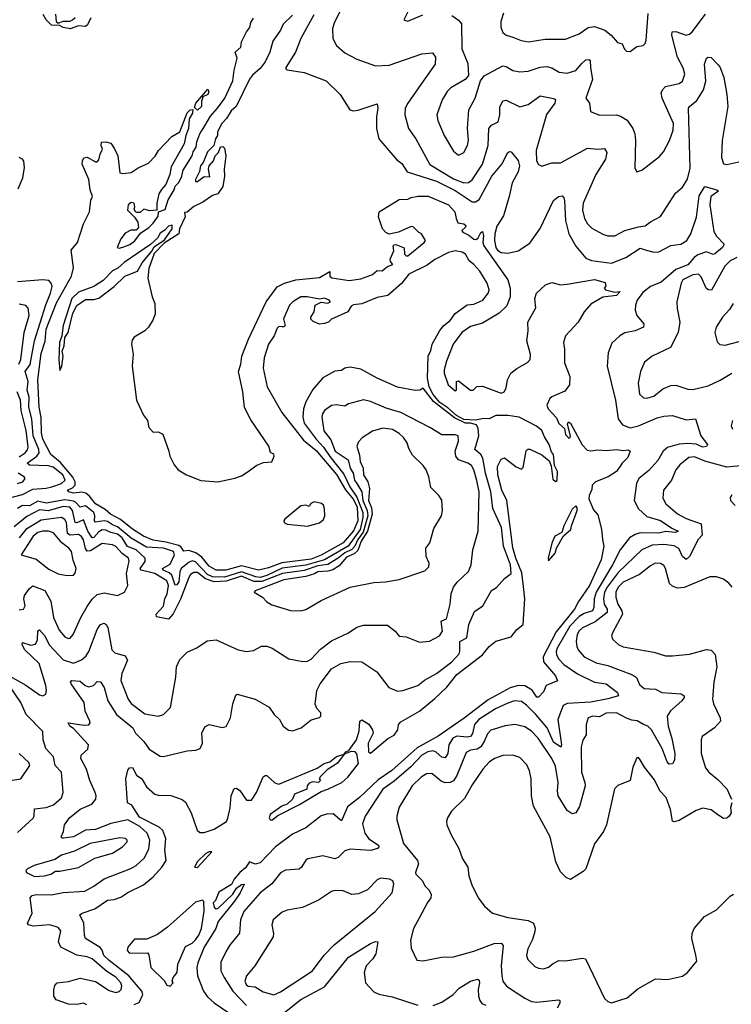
# Model space of a CAD drawing. Extents: x 1493970 to 1595317, y 729910 to 844791.
# Tile 16 of 256: x 1517498 to 1521692, y 767888 to 773686. Entities that reach past the tile are written whole.
import ezdxf

# ---------------------------------------------------------------- set-up
doc = ezdxf.new("R2010")
doc.units = 0

msp = doc.modelspace()

# ---------------------------------------------------------------- linework, layer by layer
at = {"layer": '0CON10XD'}
for points in [[(1518217.1, 769215), (1518245, 769168.8), (1518295, 769126), (1518315, 769118.8), (1518388.3, 769118.3), (1518455, 769094), (1518475, 769078), (1518508.9, 769015), (1518543, 768913), (1518559.5, 768899.5), (1518585, 768899.2), (1518645, 768920), (1518716, 768965), (1518725.6, 768984.4), (1518738.1, 769045), (1518744.3, 769115), (1518761.7, 769158.3), (1518775, 769160), (1518795, 769146.2), (1518835, 769090), (1518865, 769090), (1518894.3, 769135), (1518932.9, 769227.1), (1518943.9, 769236.1), (1518955, 769236.2), (1519002.1, 769192.1), (1519025, 769184), (1519251.7, 769278.3), (1519292.5, 769305), (1519325, 769316.2), (1519365, 769346.2), (1519410, 769360), (1519420, 769375), (1519438.3, 769381.7), (1519482.5, 769445), (1519498.9, 769498.9), (1519502.9, 769555), (1519515, 769563.8), (1519555, 769536.7), (1519578, 769505), (1519581.2, 769485), (1519552.2, 769425), (1519554.4, 769375), (1519565, 769366.7), (1519667, 769453), (1519705, 769472.5), (1519726.2, 769505), (1519731.2, 769535), (1519745, 769551.2), (1519855, 769614.5), (1519945, 769688.9), (1520015, 769755.3), (1520075, 769830), (1520225, 769946.5), (1520264.8, 769995.2), (1520305, 770025.6), (1520395, 770052), (1520427.5, 770095), (1520465.7, 770125), (1520474.3, 770275.7), (1520468.1, 770348.1), (1520457.9, 770427.9), (1520421.8, 770515), (1520405, 770576), (1520369.4, 770855), (1520339.1, 770915), (1520315.6, 771005), (1520314.3, 771055.7), (1520335, 771097.5), (1520355, 771106.7), (1520425, 771052.5), (1520455, 771040), (1520465, 771050), (1520483, 771147), (1520493, 771157), (1520505, 771156.7), (1520575, 771124.3), (1520617.8, 771087.8), (1520629.7, 771059.7), (1520639.7, 770979.7), (1520655, 770965.8), (1520665, 770972.5), (1520667.8, 771025), (1520650.5, 771060.5), (1520644.5, 771125), (1520631.7, 771141.7), (1520619.1, 771185), (1520590.1, 771230.1), (1520575, 771266.7), (1520543.2, 771293.2), (1520441.9, 771345), (1520375, 771354.8), (1520305, 771354.5), (1520265, 771336.5), (1520232.5, 771337.5), (1520185, 771327.7), (1520115, 771332.1), (1520071.8, 771355), (1520021, 771401), (1519975, 771432.2), (1519935, 771479.3), (1519910.6, 771525), (1519900.5, 771575), (1519906, 771705), (1519921.8, 771738.2), (1519929.8, 771775), (1519974.9, 771855.1), (1519998.5, 771885), (1520035.2, 771914.8), (1520064.2, 771955.8), (1520135, 772006.3), (1520175, 772011.6), (1520227.8, 772035), (1520261.7, 772078.3), (1520264.8, 772095), (1520253.7, 772135), (1520209.2, 772205), (1520173.6, 772243.6), (1520146.9, 772266.9), (1520125, 772304.7), (1520105, 772317.5), (1520065, 772325.2), (1520024.6, 772315), (1519945, 772273.7), (1519900.3, 772239.7), (1519792, 772188), (1519748.1, 772131.9), (1519667.5, 772062.5), (1519605, 772050), (1519513.6, 772013.6), (1519465, 772007.5), (1519451.7, 771998.3), (1519432.5, 771965), (1519336.4, 771923.6), (1519317.5, 771905), (1519295, 771896.7), (1519265, 771892.5), (1519228.3, 771908.3), (1519213, 771923), (1519213.3, 771935), (1519233.3, 771965), (1519240, 772005), (1519275, 772022.5), (1519315, 772017.5), (1519330, 772025), (1519322.5, 772035), (1519295, 772046), (1519265, 772040), (1519192.5, 772055), (1519155, 772053.2), (1519107.8, 772025), (1519088.5, 772005), (1519053.3, 771925), (1519063.3, 771885), (1519055, 771876.7), (1519042.5, 771877.5), (1519025, 771878.8), (1519015, 771870), (1518998, 771825), (1518964.6, 771775), (1518937.9, 771695), (1518933.5, 771633.5), (1518957.5, 771525), (1519042.4, 771372.4), (1519170.5, 771210.5), (1519245, 771148.4), (1519365, 771008.1), (1519418.1, 770918.1), (1519465, 770861.3), (1519487.8, 770815), (1519489.9, 770735), (1519465, 770676.1), (1519404.2, 770605), (1519275, 770533.3), (1519215, 770509.4), (1519042.8, 770487.2), (1518965, 770458), (1518906.2, 770445), (1518805, 770470.8), (1518713.5, 770443.5), (1518655, 770444.3), (1518615, 770468.9), (1518571, 770521), (1518536.6, 770546.6), (1518495, 770559.8), (1518465.5, 770555.5), (1518449.9, 770579.9), (1518435, 770589.4), (1518360, 770610), (1518285, 770620.8), (1518226.7, 770645), (1518162.9, 770685), (1518092.3, 770742.3), (1518033.1, 770775), (1518002.6, 770802.6), (1517945, 770834.2), (1517909.8, 770879.8), (1517887.3, 770897.3), (1517865, 770903.2), (1517815, 770898.5), (1517787.5, 770905), (1517778.8, 770915), (1517810.2, 770929.8), (1517824.2, 770945), (1517824, 770965), (1517811.8, 770991.8), (1517738.4, 771078.4), (1517682.5, 771125), (1517634.3, 771215), (1517627.1, 771252.9), (1517624, 771344), (1517612.7, 771405), (1517604.3, 771565), (1517625, 771720), (1517647.6, 771792.4), (1517653.4, 771863.4), (1517715, 772018.7), (1517803.6, 772175), (1517815.7, 772225), (1517802, 772328), (1517839.2, 772375), (1517874.2, 772485), (1517908.8, 772555), (1517917, 772623), (1517926.7, 772645), (1517914.1, 772684.1), (1517905.7, 772745.7), (1517866.7, 772835), (1517868.8, 772855), (1517877, 772873), (1517895, 772876.7), (1517945, 772850), (1517955, 772850), (1517965, 772860), (1517972.5, 772895), (1517986.4, 772923.6), (1517977.5, 772945), (1517980, 772965), (1518005, 772967.5), (1518035, 772960), (1518056.1, 772926.1), (1518076.7, 772885), (1518087.5, 772785), (1518105, 772780), (1518155, 772786), (1518196.6, 772813.4), (1518257.9, 772842.1), (1518296.8, 772883.2), (1518316, 772915), (1518395, 772998.8), (1518442.5, 773025), (1518485, 773137.5), (1518502.5, 773155), (1518517.5, 773157.5), (1518516.7, 773135), (1518497, 773103), (1518493.3, 773045), (1518476.7, 773005), (1518468, 772955), (1518390.6, 772819.4), (1518383.8, 772775), (1518360, 772715), (1518333.1, 772686.9), (1518318.7, 772661.3), (1518306.1, 772606.1), (1518306.4, 772563.6), (1518265, 772560), (1518229.3, 772570.7), (1518208.3, 772551.7), (1518190.7, 772550.7), (1518180, 772555), (1518173, 772573), (1518177.5, 772585), (1518172.5, 772605), (1518155, 772610), (1518137.5, 772595), (1518132.5, 772565), (1518173.9, 772523.9), (1518195, 772493.3), (1518198.3, 772461.7), (1518185, 772447.5), (1518153.2, 772446.8), (1518120.3, 772429.7), (1518093.8, 772395), (1518072.5, 772345), (1518085, 772340), (1518105, 772345.7), (1518147.1, 772362.9), (1518176.4, 772383.6), (1518210.8, 772429.2), (1518258.3, 772461.7), (1518285, 772488.6), (1518315, 772530), (1518316.7, 772555), (1518355, 772569.4), (1518373.8, 772625), (1518408.2, 772685), (1518413.8, 772706.2), (1518435, 772728.1), (1518453.2, 772765), (1518460.8, 772799.2), (1518515, 772884), (1518521.2, 772908.8), (1518538.2, 772935), (1518542.3, 772967.7), (1518560, 773015), (1518588.9, 773061.1), (1518621.6, 773118.4), (1518664.4, 773165), (1518706.7, 773225), (1518755, 773326), (1518761.7, 773388.3), (1518779.1, 773459.1), (1518767.5, 773495), (1518802, 773525), (1518805.8, 773555), (1518834.3, 773615), (1518855, 773641.2), (1518859.6, 773670.4), (1518875.4, 773695)], [(1517917, 773697), (1517897.1, 773655), (1517885, 773646), (1517845, 773649.2), (1517795, 773631.5), (1517755, 773640.5), (1517732.5, 773652.5), (1517685, 773653.1), (1517653.3, 773685), (1517636.7, 773716.7)], [(1517708.3, 773718.3), (1517713.8, 773675), (1517725, 773666.7), (1517755, 773677.5), (1517795, 773677.5), (1517810, 773685), (1517825, 773700)], [(1519105, 773713.1), (1519050.3, 773659.7), (1519035.6, 773625), (1518990.7, 773559.3), (1518972.2, 773495), (1518945, 773438.8), (1518915, 773399.4), (1518870.2, 773359.8), (1518853.3, 773336.7), (1518773.5, 773175), (1518745, 773149.4), (1518716.5, 773103.5), (1518690, 773075), (1518664.7, 773025.3), (1518664.4, 773005), (1518652.9, 772985), (1518642.9, 772945), (1518605, 772907.5), (1518579.4, 772845), (1518563.6, 772826.4), (1518558.3, 772791.7), (1518534.2, 772745), (1518535, 772732.5), (1518545, 772732.5), (1518585, 772762.5), (1518618.3, 772761.7), (1518611.2, 772805), (1518614.1, 772825.9), (1518640, 772855), (1518650, 772885), (1518670, 772905), (1518681.7, 772938.3), (1518695, 772940), (1518705, 772930), (1518713.8, 772885), (1518703.3, 772805), (1518705.7, 772764.3), (1518695, 772703.3), (1518665, 772660), (1518635, 772650), (1518578.3, 772611.7), (1518523.9, 772586.1), (1518485, 772552.5), (1518470, 772550), (1518472.5, 772525), (1518440, 772455), (1518436.2, 772425), (1518350, 772370), (1518290.5, 772309.5), (1518258.9, 772221.1), (1518253.3, 772165), (1518278, 772055), (1518293.8, 772015), (1518295.6, 771955), (1518285, 771920), (1518256.5, 771875), (1518235, 771854.4), (1518173.1, 771816.9), (1518160.4, 771799.6), (1518156.1, 771775), (1518166.8, 771716.8), (1518160.3, 771645), (1518185.6, 771445.6), (1518227.7, 771357.7), (1518251.4, 771325), (1518260, 771285), (1518285, 771256.2), (1518315, 771258.8), (1518341.2, 771245), (1518377.1, 771145), (1518382.2, 771115), (1518408.5, 771065), (1518432.9, 771035), (1518482, 771005), (1518565, 770973.3), (1518665, 770965.4), (1518765, 770985.5), (1518805, 771000.4), (1518837.8, 771022.2)], [(1519231.9, 773715), (1519154.7, 773575), (1519122.7, 773495), (1519066.2, 773405), (1519067.5, 773395), (1519075, 773391.2), (1519175, 773375.8), (1519305, 773325.7), (1519385.8, 773245), (1519443.3, 773155), (1519465, 773149.2), (1519492.7, 773152.7), (1519605, 773190), (1519609.5, 773165), (1519600.4, 773115), (1519600.8, 773045), (1519613.8, 772983.8), (1519721.5, 772861.5), (1519749.4, 772839.4), (1519781.1, 772791.1), (1519954.6, 772735), (1520065, 772680.4), (1520165, 772612.8), (1520185, 772612.9), (1520205, 772626.8), (1520280.6, 772765), (1520340, 772835), (1520375, 772903.3), (1520385, 772910), (1520395, 772907.5), (1520436.3, 772856.3), (1520443.8, 772825), (1520435, 772789.5), (1520400, 772725), (1520382.3, 772645), (1520348.9, 772531.1), (1520310.4, 772469.6), (1520298.8, 772425), (1520296.7, 772385), (1520304.2, 772345), (1520315, 772328.4), (1520335, 772315.8), (1520375, 772311.2), (1520435, 772324.5), (1520505, 772371.1), (1520565, 772455.6), (1520645, 772622), (1520673.3, 772645), (1520695, 772648.8), (1520705, 772637.5), (1520708.9, 772618.9), (1520714, 772504), (1520734.3, 772424.3), (1520775, 772353.1), (1520835, 772281.8), (1520867.3, 772267.3), (1520985, 772252.5), (1521070.6, 772285), (1521155, 772340.9), (1521185, 772331.5), (1521235, 772317.3), (1521265, 772318.7), (1521335, 772356.6), (1521395, 772363.9), (1521429.6, 772385), (1521453.6, 772425), (1521487.2, 772522.8), (1521502, 772648), (1521536.2, 772703.8), (1521606.7, 772685), (1521616.6, 772676.6), (1521572.2, 772645), (1521565.8, 772595), (1521589.4, 772439.4), (1521605, 772411.9), (1521650.8, 772365), (1521639.4, 772345), (1521595, 772306.5), (1521585, 772303.8), (1521545, 772318.9), (1521495, 772301.6), (1521473.9, 772286.1), (1521436.7, 772243.3), (1521365, 772214.6), (1521278.9, 772141.1), (1521215, 772115.6), (1521170.7, 772079.3), (1521137.9, 772035), (1521127.3, 772005), (1521125.4, 771975.4), (1521135, 771944.2), (1521175.5, 771895), (1521173.6, 771876.4), (1521125, 771853.8), (1521065, 771841.9), (1521035, 771824.4), (1520988.3, 771781.7), (1520965.6, 771725), (1520961.2, 771645), (1521008.9, 771445), (1521025.9, 771335.9), (1521050.1, 771300.1), (1521095, 771281.9), (1521144.8, 771295.2), (1521255, 771342.5), (1521295, 771351.9), (1521345, 771354.6), (1521425, 771330.4), (1521480, 771335), (1521511.8, 771235), (1521551.8, 771185), (1521546.7, 771173.3), (1521525, 771169.6), (1521485, 771186), (1521435, 771190.4), (1521384.2, 771185.8), (1521315, 771167.4), (1521291.2, 771145), (1521258.8, 771091.2), (1521205, 771031.2), (1521147.1, 770985), (1521133.8, 770955), (1521118.5, 770855), (1521145.3, 770805), (1521195, 770760), (1521275, 770736.9), (1521341.8, 770691.8), (1521379.4, 770675), (1521363.7, 770666.3), (1521305, 770672), (1521265, 770662.8), (1521155, 770663.4), (1521124.9, 770655.1), (1521092.7, 770635), (1521036.8, 770565), (1520991.2, 770475), (1520895.8, 770315), (1520882.8, 770275), (1520881.1, 770225), (1520873.1, 770205), (1520825, 770189.4), (1520795, 770171), (1520741.1, 770115), (1520665.9, 769985), (1520659.6, 769965), (1520661.6, 769945), (1520675, 769920.8), (1520705, 769889.1), (1520785, 769834.2), (1520885, 769784), (1520954, 769775), (1521021.2, 769725), (1521026.2, 769705), (1520964.1, 769685.9), (1520865, 769666.7), (1520725, 769658.8), (1520701.9, 769648.1), (1520669.3, 769565), (1520691.9, 769415), (1520687, 769403), (1520645, 769431.3), (1520607.7, 769515), (1520539.3, 769595), (1520485, 769650), (1520455, 769670.9), (1520415, 769674.2), (1520375, 769661.7), (1520301.9, 769628.1), (1520203.4, 769565), (1520178, 769535), (1520166.6, 769483.4), (1520155.2, 769464.8), (1520135, 769460.6), (1520075, 769466.2), (1520050, 769455), (1520026.8, 769415), (1520020.5, 769365), (1520005, 769338.5), (1519985, 769342.7), (1519953, 769373), (1519935, 769381), (1519902.7, 769375), (1519868.8, 769355), (1519802.8, 769287.2), (1519705, 769202.5), (1519638.8, 769155), (1519534.1, 768995), (1519519.1, 768950.9), (1519531.4, 768895), (1519555, 768863.1), (1519612.5, 768825), (1519614, 768815), (1519606.7, 768805), (1519566.6, 768793.4), (1519445, 768801.8), (1519415, 768791.8), (1519375, 768752.9), (1519355.5, 768744.5), (1519285, 768762.3), (1519196.1, 768743.9), (1519184, 768736), (1519159.5, 768695), (1519145.9, 768684.1), (1519065, 768678.7), (1519035, 768661.8), (1518983.5, 768596.5), (1518915, 768544.7), (1518818.9, 768435), (1518799.7, 768385), (1518793.8, 768306.2), (1518734.4, 768235), (1518712.6, 768197.4), (1518683.8, 768135), (1518683.9, 768085), (1518702.2, 768045), (1518754.8, 767965), (1518835, 767881.2)], [(1519385.3, 773734.7), (1519350.5, 773665), (1519342.1, 773635), (1519343.6, 773575), (1519365.6, 773535), (1519415, 773491.5), (1519485, 773452.9), (1519595, 773415.4), (1519675, 773419.2), (1519867.5, 773485), (1519931.2, 773491.2), (1519948.6, 773465), (1519947.5, 773425), (1519862.5, 773305), (1519784.6, 773195), (1519770, 773165), (1519768.2, 773125), (1519789.5, 773045), (1519831.8, 772985), (1519915, 772833.8), (1520055, 772748.3), (1520115, 772725.8), (1520143.3, 772726.7), (1520165, 772742.2), (1520225.9, 772835), (1520259.1, 772945), (1520262.9, 773045), (1520277.8, 773065), (1520318.9, 773085), (1520328.6, 773125), (1520328.2, 773171.8), (1520345, 773208.6), (1520365, 773213.3), (1520445, 773172.1), (1520495, 773187.3), (1520565, 773237.3), (1520645, 773223.1), (1520656.3, 773216.3), (1520651.5, 773195), (1520602.4, 773127.6), (1520541.1, 772915), (1520544.4, 772854.4), (1520555, 772832.5), (1520575, 772824), (1520635, 772843.1), (1520685, 772843.6), (1520845, 772930), (1520905, 772923.6), (1520945, 772926.9), (1520958.5, 772905), (1520950, 772865), (1520892.9, 772775), (1520818.1, 772605), (1520815.9, 772565), (1520827.3, 772515), (1520845, 772484.5), (1520869.4, 772459.4), (1520935, 772422.7), (1520965, 772413.5), (1521005, 772413.5), (1521065.3, 772444.7), (1521145, 772466.2), (1521185, 772471.9), (1521215, 772496.7), (1521275, 772527.5), (1521362.5, 772665), (1521405, 772699.2), (1521433.8, 772746.2), (1521448.9, 772811.1), (1521440.4, 773165), (1521445, 773175.6), (1521488.8, 773211.2), (1521527.3, 773272.7), (1521542.3, 773325), (1521534.7, 773425), (1521545, 773460), (1521555, 773466), (1521572.7, 773462.7), (1521615, 773420.6), (1521626.8, 773405), (1521648.2, 773345), (1521666.1, 773246.1), (1521671.2, 773175), (1521638.5, 772975), (1521634.6, 772875), (1521645, 772838), (1521665, 772832.9), (1521755, 772853.6)], [(1519788.7, 773741.3), (1519762.5, 773685), (1519785, 773676.7), (1519874.3, 773715.7)], [(1520045, 773710), (1520085, 773684.4), (1520102.1, 773662.1), (1520103.8, 773515), (1520139.1, 773429.1), (1520142.9, 773357.1), (1520123.8, 773335), (1520039.2, 773285), (1520017.4, 773262.6), (1519988.5, 773215), (1519955.6, 773125), (1519962.6, 773092.6), (1520000.5, 773005), (1520055, 772912.5), (1520085, 772888.1), (1520115, 772904.4), (1520136.9, 772945), (1520143.1, 772976.9), (1520137.5, 773045), (1520144.7, 773155.3), (1520183.3, 773225), (1520213.4, 773326.6), (1520234.5, 773355.5), (1520345, 773413.8), (1520365, 773410), (1520405, 773387.3), (1520445, 773378.5), (1520495, 773382.7), (1520565, 773407.6), (1520605, 773410.3), (1520633.6, 773403.6), (1520676.6, 773376.6), (1520725, 773372.1), (1520775, 773386.2), (1520811.5, 773428.5), (1520835, 773450.4), (1520852.6, 773452.6), (1520861.1, 773445), (1520861.9, 773401.9), (1520873.3, 773335), (1520834.5, 773225), (1520855.8, 773195), (1520862, 773145), (1520915, 773124.4), (1521015, 773125.5), (1521038.9, 773118.9), (1521078.6, 773095), (1521111.9, 773045), (1521123.3, 773015), (1521127.9, 772975), (1521122.7, 772812.7), (1521135, 772791.2), (1521165, 772800), (1521268.5, 772881.5), (1521291.7, 772908.3), (1521327.1, 772975), (1521350, 773035), (1521351.6, 773075), (1521284, 773225), (1521278.9, 773255), (1521285.9, 773274.1), (1521305, 773293.5), (1521385, 773311.1), (1521404.2, 773325), (1521417.8, 773365), (1521407.7, 773402.3), (1521374, 773465), (1521340.8, 773595), (1521343.1, 773615), (1521365, 773615.8), (1521425, 773595.4), (1521445, 773600.5), (1521461.9, 773615), (1521540.5, 773719.5)], [(1520349.2, 773725), (1520334.3, 773675), (1520332.7, 773642.7), (1520345, 773610), (1520365, 773596), (1520405, 773584.2), (1520453.7, 773563.7), (1520496.6, 773556.6), (1520595, 773570.9), (1520715, 773572.5), (1520796.3, 773603.7), (1520849.1, 773640.9), (1520885, 773646.9), (1520946.2, 773625), (1520984.5, 773594.5), (1521022.1, 773552.1), (1521048.8, 773545), (1521061.7, 773511.7), (1521075, 773500), (1521095, 773498.8), (1521135, 773528.8), (1521172.5, 773535), (1521184.2, 773545.8), (1521190.8, 773565), (1521202, 773722)], [(1518545, 773152.5), (1518528.3, 773168.3), (1518536.7, 773195), (1518607, 773277), (1518612.5, 773265), (1518607.5, 773245), (1518578.3, 773231.7), (1518570, 773205), (1518570, 773175), (1518545, 773152.5)], [(1517489.4, 772690.6), (1517517.1, 772755), (1517527.1, 772815), (1517522.3, 772852.3), (1517514.1, 772864.1), (1517495, 772873.8)], [(1518837.8, 771022.2), (1518895, 771063.3), (1518935, 771078), (1518985, 771083.3), (1518997.5, 771115), (1518995, 771127.5), (1518976.7, 771136.7), (1518966, 771175), (1518860.6, 771330.6), (1518823.3, 771403.3), (1518812.3, 771495), (1518788, 771615), (1518801.8, 771658.2), (1518807.6, 771705), (1518847.3, 771805), (1518950.2, 772025), (1519015, 772112.4), (1519058.4, 772135), (1519125, 772155.1), (1519265, 772168.8), (1519325, 772202.5), (1519325.7, 772175), (1519336.8, 772166.8), (1519438.9, 772151.1), (1519509.1, 772160.9), (1519576.7, 772185), (1519605, 772208.8), (1519635, 772208), (1519665, 772232), (1519697.5, 772245), (1519683, 772263), (1519681.2, 772275), (1519703.3, 772325), (1519700, 772355), (1519705, 772360), (1519715, 772362.5), (1519763, 772343), (1519766, 772305), (1519775, 772296), (1519785, 772295.8), (1519882.5, 772375), (1519890, 772385), (1519866.7, 772425), (1519847.5, 772435), (1519817, 772467), (1519805, 772467.5), (1519730, 772435), (1519675, 772423.3), (1519655, 772432.5), (1519636.7, 772455), (1519613.3, 772525), (1519617.5, 772555), (1519735, 772627.5), (1519785, 772630), (1519805, 772640), (1519846.4, 772646.4), (1519905, 772646), (1520025, 772596), (1520063.3, 772555), (1520070, 772515), (1520080.7, 772490.7), (1520115, 772483.5), (1520127.8, 772475), (1520126.4, 772463.6), (1520104.6, 772445.4), (1520110.6, 772435), (1520145, 772417.5), (1520175, 772394.7), (1520188.2, 772391.8), (1520199.3, 772400.7), (1520215, 772433.8), (1520225, 772438.8), (1520232.3, 772415), (1520226.8, 772375), (1520232.5, 772355), (1520374.1, 772155), (1520388.2, 772105), (1520387.7, 772055), (1520368.3, 772001.7), (1520322.9, 771957.1), (1520225, 771899), (1520155, 771878.6), (1520103.2, 771845), (1520053.2, 771775), (1520013.3, 771675), (1519998.8, 771625), (1519998.8, 771605), (1520022.6, 771535), (1520065, 771501.4), (1520073.3, 771505), (1520072.5, 771555), (1520085, 771560), (1520155, 771503.8), (1520170, 771505), (1520193, 771527), (1520225, 771527.5), (1520335, 771486.7), (1520353.3, 771495), (1520365.9, 771515.9), (1520372.9, 771565), (1520393.1, 771605), (1520427.3, 771632.7), (1520491.7, 771668.3), (1520506.2, 771685), (1520508.8, 771715), (1520486.5, 771795), (1520494.5, 771854.5), (1520493.1, 771905), (1520540.5, 771989.5), (1520534.4, 772045), (1520544.3, 772075), (1520596.7, 772125), (1520635, 772138.8), (1520685.6, 772125.6), (1520725, 772128), (1520885, 772156.7), (1520949.5, 772139.5), (1520953, 772117), (1520942.5, 772105), (1520950, 772095), (1521005, 772081.9), (1521036.2, 772085), (1521015, 772061.5), (1520935, 772052.5), (1520865, 772010.8), (1520824.4, 771965), (1520789.2, 771905), (1520715.6, 771824.4), (1520703, 771785), (1520708.7, 771745), (1520708.3, 771665), (1520740, 771585), (1520737.8, 771535), (1520710.7, 771499.3), (1520635, 771466.2), (1520623.1, 771455), (1520604.2, 771415.8), (1520613.3, 771395), (1520660.8, 771340.8), (1520675, 771309.1), (1520709.6, 771279.6), (1520715, 771242.5), (1520735, 771221.2), (1520742.5, 771225), (1520743.3, 771235), (1520727.5, 771305), (1520732.5, 771317.5), (1520745, 771310), (1520813, 771183), (1520841.5, 771151.5), (1520865, 771147.5), (1520905, 771154), (1520955, 771150), (1521015, 771155.7), (1521055, 771148.9), (1521085, 771153.1), (1521095.4, 771145.4), (1521081.5, 771108.5), (1521048, 771075), (1521015, 771026), (1520966.4, 770993.6), (1520892, 770965), (1520871.4, 770945), (1520870, 770920), (1520853.8, 770885), (1520852.5, 770865), (1520879.3, 770799.3), (1520905, 770770), (1520926.7, 770685), (1520933.8, 770625), (1520941.5, 770585), (1520925.3, 770505), (1520855.3, 770355), (1520790.8, 770259.2), (1520768.1, 770215), (1520659.1, 770080.9), (1520583.4, 769935), (1520584.5, 769905), (1520655, 769822.5), (1520667, 769793), (1520601.8, 769765), (1520585, 769727.1), (1520555, 769695.8), (1520545, 769697.1), (1520518.4, 769738.4), (1520475, 769763.3), (1520435.3, 769764.7), (1520388.4, 769751.6), (1520258.9, 769681.1), (1520117.4, 769572.6), (1519965, 769466), (1519840.9, 769399.1), (1519691, 769265), (1519611.1, 769208.9), (1519501.2, 769105), (1519429.4, 769050.6), (1519395, 768968), (1519345, 769008.8), (1519307.7, 769007.7), (1519275, 768997.1), (1519185, 768927.5), (1519105, 768888.8), (1519005.7, 768814.3), (1518915, 768720), (1518885, 768713.3), (1518852.5, 768727.5), (1518828, 768692), (1518796.2, 768665), (1518761.2, 768625), (1518746, 768594), (1518672.3, 768547.7), (1518651.1, 768498.9), (1518639.2, 768485), (1518645, 768460), (1518655, 768450), (1518665, 768451.2), (1518753.9, 768536.1), (1518775, 768572.5), (1518805, 768592.5), (1518820, 768595), (1518797.1, 768545), (1518764.2, 768495), (1518668, 768375), (1518654.4, 768335), (1518586, 768224), (1518547, 768133), (1518542.1, 768105), (1518546.2, 768056.2), (1518580.8, 767965), (1518605, 767932), (1518645, 767895.8), (1518818, 767778)], [(1517735, 771620), (1517745.8, 771645), (1517754, 771705), (1517748.8, 771735), (1517760, 771765), (1517763.3, 771815), (1517784, 771845), (1517811.2, 771958.8), (1517835, 772002.5), (1517885, 772038), (1517935, 772038), (1517965, 772045.8), (1518055.6, 772114.4), (1518116.7, 772175), (1518193.3, 772205), (1518220, 772255), (1518277.1, 772322.9), (1518290.6, 772349.4), (1518350.7, 772389.3), (1518397.5, 772455), (1518396.7, 772476.7), (1518375, 772470), (1518353.8, 772446.2), (1518325, 772428.9), (1518310.9, 772399.1), (1518268, 772362), (1518113, 772257), (1518076.1, 772223.9), (1518045, 772207.3), (1517989.1, 772150.9), (1517934.6, 772115.4), (1517845, 772081.8), (1517804.8, 772045.2), (1517753.6, 771885), (1517746.1, 771823.9), (1517732.2, 771785), (1517728.1, 771685), (1517735, 771620)], [(1521725, 772285.2), (1521685, 772266.9), (1521654.5, 772235.5), (1521575, 772093.6), (1521555, 772095.4), (1521544.3, 772104.3), (1521515, 772172.5), (1521497.8, 772187.8), (1521465, 772184.6), (1521405.9, 772154.1), (1521396.2, 772135), (1521370.6, 772025), (1521372.5, 771985), (1521388.6, 771905), (1521379.2, 771845), (1521333.6, 771756.4), (1521224.7, 771705.3), (1521181.3, 771668.7), (1521156.4, 771613.6), (1521142.5, 771545), (1521151.7, 771481.7), (1521175, 771460), (1521195, 771457.8), (1521235, 771469.5), (1521288.3, 771511.7), (1521335, 771532.2), (1521365, 771533.5), (1521435, 771510), (1521465, 771507.8), (1521555, 771530), (1521627.1, 771562.9), (1521695, 771604.7)], [(1517415.9, 770864.1), (1517515, 770890), (1517575, 770922.3), (1517653.6, 770926.4), (1517687.2, 770935), (1517744.3, 770955.7), (1517765.4, 770975), (1517751.6, 771005), (1517695, 771050.7), (1517665, 771058.2), (1517555, 771063.6), (1517542, 771075), (1517599.3, 771115), (1517613.1, 771135), (1517610.3, 771155), (1517576.7, 771235), (1517570.2, 771335), (1517551.7, 771405), (1517552.9, 771462.9), (1517541.7, 771505), (1517548.5, 771555), (1517530, 771615), (1517558.9, 771655), (1517585, 771794.3), (1517652.5, 772007.5), (1517679.7, 772075), (1517688.5, 772115), (1517684.4, 772135), (1517669.4, 772149.4), (1517635, 772154.4), (1517485, 772142.9)], [(1517492.2, 771657.8), (1517505.4, 771685), (1517524.5, 771845), (1517554.7, 771944.7), (1517548.1, 771988.1), (1517533.3, 772003.3), (1517495, 772011.8)], [(1521702.5, 772015), (1521680.5, 771979.5), (1521640, 771935), (1521601.9, 771875), (1521595.6, 771845), (1521608.8, 771788.8), (1521624.2, 771774.2), (1521655, 771768.6), (1521775, 771801.8)], [(1517894.3, 767885), (1517875, 767894.5), (1517833.9, 767886.1), (1517785, 767888.7), (1517713.2, 767913.2), (1517698.7, 767935), (1517699.6, 767975), (1517705, 767999.4), (1517719.2, 768015), (1517785, 768022.9), (1517855, 768042.7), (1517945, 768022.5), (1518025, 767968.8), (1518065, 767957.1), (1518085, 767963.3), (1518096.1, 767975), (1518100.3, 767995), (1518094, 768014), (1518065, 768048.3), (1518011.9, 768081.9), (1517925, 768156), (1517895, 768167.6), (1517835, 768177.6), (1517740, 768225), (1517727.6, 768255), (1517741.1, 768321.1), (1517725, 768339.6), (1517675, 768356.2), (1517578, 768348), (1517550.8, 768355), (1517544.4, 768365), (1517570.8, 768425), (1517560, 768515), (1517570.8, 768529.2), (1517594.7, 768535.3), (1517685, 768532.4), (1517755, 768545.8), (1517881.4, 768555), (1517935, 768582.9), (1517995, 768627.4), (1518152.7, 768687.3), (1518185.2, 768704.8), (1518231, 768749), (1518258.5, 768801.5), (1518264.7, 768855), (1518249.5, 768895), (1518205.3, 768935), (1518135, 768974.3), (1518035, 768953.4), (1517945, 768917.6), (1517885, 768912.7), (1517815, 768873.1), (1517755.9, 768865.9), (1517746.7, 768866.7), (1517743.3, 768873.3), (1517755.6, 768905), (1517761.4, 768945), (1517790.9, 768985), (1517855, 769036.6), (1517923.2, 769066.8), (1517947.3, 769095), (1517949.6, 769115), (1517943.6, 769135), (1517911.2, 769205), (1517892.4, 769272.4), (1517858.9, 769335), (1517860.4, 769355), (1517898.9, 769391.1), (1517904.3, 769415), (1517815, 769512.7), (1517793.5, 769525), (1517783.3, 769545), (1517877.8, 769532.2), (1517905.5, 769534.5), (1517914, 769545), (1517912.2, 769555), (1517883.5, 769615), (1517877.1, 769665), (1517800.4, 769775), (1517796.9, 769785), (1517805.5, 769794.5), (1517855, 769790), (1517884.4, 769764.4), (1517905, 769757.8), (1517933.8, 769765), (1517955, 769788.8), (1517975, 769787.5), (1517995, 769753.8), (1518018, 769675), (1518068, 769595), (1518164.7, 769515), (1518181.3, 769485), (1518230.5, 769435), (1518260.2, 769390.2), (1518325, 769348.2), (1518345, 769347.5), (1518485, 769381.4), (1518535.9, 769384.1), (1518562.5, 769395), (1518575.6, 769425), (1518570.8, 769485), (1518588.3, 769521.7), (1518615, 769535.8), (1518691.7, 769518.3), (1518715, 769523.8), (1518741.1, 769575), (1518755, 769656.7), (1518772.2, 769707.8), (1518780, 769715), (1518886.7, 769685), (1518967.8, 769637.8), (1518997.1, 769595), (1519028.6, 769565), (1519050, 769525), (1519082.6, 769502.6), (1519105, 769497.5), (1519156.2, 769515), (1519215, 769563.8), (1519265, 769576.7), (1519273.3, 769585), (1519272, 769605), (1519249.1, 769629.1), (1519239.2, 769655), (1519249.1, 769735), (1519269.5, 769775), (1519335, 769863.1), (1519390, 769895), (1519445, 769907.3), (1519514.2, 769904.2), (1519602.9, 769845), (1519672.6, 769752.6), (1519725, 769731.9), (1519755.6, 769735.6), (1519844.2, 769765), (1519883.5, 769796.5), (1519954, 769836), (1520044.7, 769905), (1520087.7, 769952.3), (1520092.7, 769967.3), (1520092.4, 770025), (1520134, 770046), (1520145.4, 770125), (1520178.8, 770201.2), (1520228.2, 770235), (1520279.5, 770325), (1520308.3, 770341.7), (1520355, 770395.7), (1520395.3, 770424.7), (1520390.4, 770475), (1520348.6, 770585), (1520337.6, 770695), (1520286.7, 770806.7), (1520275.1, 770905), (1520242.6, 771015), (1520228.3, 771105), (1520215.2, 771125), (1520180.4, 771155), (1520203.9, 771235), (1520199.2, 771279.2), (1520189.5, 771299.5), (1520155, 771310.2), (1520125, 771310.1), (1520061.4, 771341.4), (1519937.8, 771437.8), (1519875, 771516.7), (1519855.6, 771504.4), (1519827.9, 771502.1), (1519725, 771521.9), (1519605, 771575.7), (1519507.8, 771627.8), (1519445, 771640), (1519415, 771634.3), (1519395, 771620.6), (1519355, 771615.6), (1519285, 771577.1), (1519225, 771508.8), (1519185, 771435.5), (1519171.6, 771395), (1519166.6, 771345), (1519175, 771309.3), (1519245, 771216), (1519288.6, 771168.6), (1519325, 771113.8), (1519408.9, 771008.9), (1519442.9, 770935), (1519485, 770875), (1519520.7, 770785), (1519520.4, 770755), (1519505, 770684.8), (1519434.4, 770585.6), (1519295, 770504.9), (1519185, 770473.7), (1519045, 770455.5), (1518955, 770412.5), (1518915, 770401.7), (1518888.9, 770405), (1518805, 770434.9), (1518705, 770402.9), (1518635, 770404.9), (1518605, 770419.5), (1518535, 770494.4), (1518515, 770498.7), (1518497.8, 770492.2), (1518449.6, 770455), (1518441.4, 770435), (1518436.6, 770375), (1518425, 770358.1), (1518415, 770356.9), (1518393.7, 770415), (1518378.8, 770428.8), (1518343.6, 770445), (1518339.2, 770455), (1518385, 770480.5), (1518409.5, 770535), (1518403.8, 770555), (1518345, 770573.6), (1518245, 770580.3), (1518155, 770633.5), (1518075, 770700.5), (1518045, 770710.9), (1518015, 770730.5), (1517995, 770734.9), (1517945, 770727.1), (1517939.1, 770735), (1517940.3, 770765), (1517934, 770785), (1517885, 770824.3), (1517854.6, 770814.6), (1517826.5, 770845), (1517815, 770849.9), (1517765, 770858), (1517655, 770838.2), (1517605, 770851.5), (1517555, 770823), (1517515, 770824.8), (1517485, 770807.9)], [(1517495, 771112.1), (1517529.5, 771135), (1517545, 771153.2), (1517548.3, 771168.3), (1517536.3, 771266.3), (1517507.1, 771385), (1517503.2, 771445), (1517482.9, 771495)], [(1517440.8, 769820.8), (1517535, 769766.9), (1517615, 769710.6), (1517635, 769704.4), (1517652, 769715), (1517656.7, 769735), (1517651.5, 769765), (1517612.8, 769895), (1517528.2, 769975), (1517511.8, 770005), (1517515, 770018.1), (1517563.2, 770003.3), (1517590.8, 770009.2), (1517602, 770035), (1517605, 770086.7), (1517615, 770092.5), (1517645, 770060.5), (1517673.7, 770003.7), (1517755, 769915.7), (1517815, 769897.7), (1517863.1, 769916.9), (1517889.5, 769940.5), (1517905, 769966.4), (1517955, 770095.7), (1517975, 770124.3), (1517995, 770132.9), (1518008.1, 770125), (1518017.2, 770107.2), (1518040.6, 769975), (1518058.3, 769958.3), (1518119.1, 769939.1), (1518132.7, 769915), (1518100.9, 769835), (1518093.9, 769795), (1518136.4, 769685), (1518155, 769659.4), (1518235, 769598.6), (1518315, 769583.8), (1518346.2, 769595), (1518387.5, 769635), (1518417.8, 769815), (1518422.2, 769875), (1518441.3, 769918.7), (1518485, 769961.2), (1518542.7, 769987.3), (1518602.4, 770027.6), (1518655, 770034.2), (1518785, 769976), (1518835, 769966.2), (1518875, 769971.2), (1518924, 769996), (1518955, 769996.2), (1518985.7, 769985.7), (1519085, 769922), (1519166.1, 769906.1), (1519195, 769909.2), (1519215, 769920.6), (1519271.5, 769978.5), (1519335, 770028.9), (1519435, 770074.6), (1519485, 770108.8), (1519525, 770121.5), (1519665, 770120), (1519710, 770085), (1519735, 770056.7), (1519775, 770051.2), (1519855, 770020), (1519913.8, 770026.2), (1519972.2, 770057.8), (1519990.4, 770085), (1519981.5, 770145), (1520012.7, 770157.3), (1520034.4, 770245), (1520041.5, 770305), (1520055.6, 770345), (1520076.7, 770373.3), (1520143.5, 770436.5), (1520158.1, 770475), (1520168.5, 770565), (1520199.1, 770675), (1520206.2, 770905), (1520191.9, 770971.9), (1520174.1, 771035), (1520160.7, 771060.7), (1520139.4, 771075), (1520084.8, 771094.8), (1520067.5, 771115), (1520065.4, 771145), (1520084, 771204), (1520082.5, 771235), (1520065, 771241.2), (1519985, 771240.8), (1519915.3, 771285.3), (1519745, 771372.4), (1519657.8, 771397.8), (1519565, 771438.2), (1519525, 771446.9), (1519436.2, 771423.8), (1519415, 771410), (1519365, 771418.5), (1519335, 771414.3), (1519295, 771384), (1519282.2, 771365), (1519278.2, 771345), (1519290.3, 771265), (1519331.1, 771211.1), (1519357.8, 771145), (1519434, 771094), (1519446, 771046), (1519463.8, 771015), (1519471.5, 770975), (1519484.9, 770954.9), (1519514.6, 770905), (1519520, 770855), (1519546.1, 770795), (1519549.1, 770765), (1519521.6, 770668.4), (1519490.1, 770625), (1519473.5, 770585), (1519455, 770565.7), (1519415, 770547), (1519375, 770514.4), (1519313.1, 770476.9), (1519255, 770469.4), (1519175, 770441.8), (1519046, 770424), (1518925, 770377), (1518878.7, 770378.7), (1518805, 770408.7), (1518715, 770380.1), (1518645, 770376.6), (1518592.9, 770392.9), (1518545, 770430.4), (1518525, 770431), (1518505, 770418), (1518495, 770401.8), (1518445.9, 770274.1), (1518402.2, 770187.8), (1518375, 770156.7), (1518305, 770168.9), (1518301.8, 770185), (1518345, 770232.5), (1518352.6, 770275), (1518367.9, 770305), (1518374.3, 770354.3), (1518365, 770381.7), (1518295, 770425.3), (1518214.5, 770445), (1518208.9, 770455), (1518237.3, 770495), (1518238.2, 770515), (1518185, 770563.3), (1518133.8, 770583.8), (1518102.4, 770635), (1518075, 770656.5), (1518035.4, 770665.4), (1518005, 770680.5), (1517985, 770681.4), (1517965, 770671), (1517935, 770636.8), (1517924.6, 770634.6), (1517899, 770675), (1517875, 770740.9), (1517835, 770723.8), (1517825, 770725.3), (1517808.9, 770795), (1517794.1, 770815), (1517755, 770820.3), (1517665, 770793.3), (1517615, 770799.5), (1517540.2, 770759.8), (1517465, 770699.2)], [(1521698.9, 771325), (1521691.9, 771295), (1521700, 771275)], [(1519154.3, 770205.7), (1519185, 770212.9), (1519273.8, 770265), (1519445, 770343.6), (1519585, 770372.7), (1519654.5, 770375.5), (1519735, 770389.4), (1519885, 770441.2), (1519910.3, 770465), (1519911.9, 770485), (1519892.8, 770525), (1519891.9, 770575), (1519916, 770605), (1519939.7, 770690.3), (1519983.8, 770765), (1519990, 770795), (1519985.8, 770855.8), (1519968.8, 770885), (1519921.7, 770931.7), (1519908.6, 770995), (1519892.9, 771035), (1519875, 771060.8), (1519812.4, 771122.4), (1519790.8, 771160.8), (1519780.9, 771195), (1519759.5, 771225), (1519735, 771249.6), (1519695, 771273.1), (1519638.9, 771281.1), (1519577.4, 771262.6), (1519516.8, 771223.2), (1519495, 771200), (1519484.5, 771175.5), (1519500.8, 771120.8), (1519504.2, 771085), (1519522.3, 771045), (1519523.4, 771005), (1519550.2, 770965), (1519560.3, 770925), (1519554.7, 770855), (1519571.6, 770811.6), (1519576.1, 770775), (1519548.1, 770675), (1519511.5, 770615), (1519490.6, 770559.4), (1519469.4, 770540.6), (1519425, 770521), (1519380.4, 770469.6), (1519343, 770447), (1519315, 770438.4), (1519255.6, 770435), (1519235, 770422.7), (1519185, 770407.7), (1519055, 770388.3), (1518886.4, 770323.6), (1518880, 770315), (1518928.8, 770285), (1518955, 770258), (1518985, 770240), (1519095, 770207.8), (1519154.3, 770205.7)], [(1521765, 771061.6), (1521665, 771050.5), (1521535, 771086.5), (1521475, 771111), (1521442, 771108), (1521389.5, 771065), (1521365.6, 771035), (1521339.5, 770975), (1521292.5, 770915), (1521287.6, 770867.6), (1521305.7, 770835), (1521375, 770775.3), (1521425, 770749.4), (1521515, 770716.9), (1521519.3, 770650.7), (1521497.6, 770625), (1521445, 770524.6), (1521425, 770507.5), (1521405, 770524.4), (1521382.7, 770572.7), (1521355, 770588.2), (1521295, 770595.7), (1521225, 770590.8), (1521165, 770563.3), (1521025, 770430.4), (1520960.3, 770345), (1520944.4, 770315), (1520937.9, 770275), (1520943.4, 770245), (1520959.6, 770215), (1520960.9, 770195), (1520890.5, 770139.5), (1520815, 770105.3), (1520795, 770087.7), (1520783.4, 770065), (1520777.5, 770025), (1520781.1, 769995), (1520790, 769975), (1520825.6, 769935), (1520895, 769899.7), (1520965, 769883.2), (1521108.8, 769828.8), (1521132.5, 769812.5), (1521150.8, 769770.8), (1521178.5, 769748.5), (1521244.5, 769744.5), (1521282.5, 769725), (1521395.7, 769715.7), (1521413.3, 769705), (1521413.8, 769695), (1521400, 769675), (1521334.1, 769615.9), (1521314.5, 769585), (1521319.3, 769525), (1521342.4, 769452.4), (1521358.2, 769365), (1521356.5, 769325), (1521345, 769303.3), (1521325, 769302), (1521313.1, 769315), (1521284.2, 769395), (1521222, 769505), (1521199.5, 769525), (1521175.2, 769535.2), (1521136.4, 769556.4), (1521105, 769560.5), (1521073.4, 769573.5), (1521015, 769604.6), (1520955, 769603.3), (1520915, 769581.4), (1520875, 769584.3), (1520848, 769575), (1520836, 769535), (1520837.1, 769475), (1520816.1, 769443.9), (1520806.8, 769403.3), (1520808.2, 769255), (1520829.7, 769195), (1520830, 769175), (1520797.3, 769052.7), (1520775, 769016.2), (1520755, 769010), (1520725, 769029.2), (1520670.9, 769115), (1520667.5, 769145), (1520672.5, 769195), (1520655, 769290), (1520635.1, 769335.2), (1520554, 769455), (1520515, 769495.4), (1520475, 769521.2), (1520415.4, 769535.4), (1520358.5, 769528.5), (1520275, 769501.8), (1520255, 769480.6), (1520236.3, 769435), (1520215, 769404.2), (1520195, 769391), (1520155, 769384.7), (1520129.8, 769370.2), (1520074.8, 769235.2), (1520055, 769203.8), (1520035, 769193.1), (1520005, 769191.8), (1519981.4, 769201.4), (1519927.6, 769247.6), (1519895, 769244.5), (1519864.8, 769225.2), (1519811.2, 769175), (1519735, 769048), (1519720, 768995), (1519720.6, 768975), (1519760.9, 768835), (1519843.5, 768735), (1519849.4, 768715), (1519831.2, 768665), (1519833.3, 768655), (1519871.2, 768615), (1519885.8, 768585), (1519910.7, 768560.7), (1519922.9, 768535), (1519922, 768515), (1519901.7, 768488.3), (1519853.3, 768395), (1519818.5, 768335), (1519800.5, 768265), (1519805, 768217.5), (1519837.7, 768147.7), (1519875, 768144), (1519984.4, 768165.6), (1520055, 768166.5), (1520175, 768201.2), (1520293.8, 768245), (1520335, 768248.2), (1520347.1, 768235), (1520336.2, 768115), (1520338.8, 768055), (1520344.7, 768024.7), (1520366.7, 767995), (1520475, 767923.3), (1520515, 767904.7), (1520545, 767901.3), (1520674.2, 767914.2), (1520680.5, 767910.5), (1520680.5, 767895), (1520665, 767865.6)], [(1517484.7, 770954.7), (1517517.5, 770965), (1517530, 770985), (1517524, 770995), (1517488.1, 771015)], [(1519195, 770704.4), (1519265, 770722.7), (1519288.1, 770741.9), (1519296.2, 770765), (1519294.4, 770805), (1519287.8, 770827.8), (1519277, 770837), (1519234, 770846), (1519213.3, 770836.7), (1519205, 770820), (1519185, 770827.5), (1519155, 770823.3), (1519060, 770745), (1519054, 770735), (1519056.2, 770725), (1519075, 770715.8), (1519195, 770704.4)], [(1521695, 770887.5), (1521685, 770870), (1521686.7, 770855), (1521714.2, 770825)], [(1520615, 770500), (1520653.3, 770545), (1520661.2, 770575), (1520703.8, 770646.2), (1520747, 770683), (1520750, 770705), (1520783.8, 770795), (1520783.3, 770813.3), (1520775, 770822.5), (1520755, 770803.8), (1520704.5, 770705), (1520692.9, 770667.1), (1520651.2, 770645), (1520635, 770603.3), (1520613.3, 770515), (1520615, 770500)], [(1517495, 770210), (1517521.2, 770215), (1517530.6, 770235), (1517523.3, 770275), (1517527.1, 770295), (1517555, 770337.1), (1517575, 770351.9), (1517645.5, 770325), (1517681.6, 770261.6), (1517696.3, 770165), (1517730.3, 770090.3), (1517765, 770052.5), (1517785, 770041.9), (1517796.2, 770043.8), (1517814, 770066), (1517857.7, 770165), (1517895, 770231.1), (1517925.7, 770274.3), (1517955, 770301.4), (1517995, 770311.3), (1518074.4, 770295.6), (1518116, 770315), (1518135.8, 770355), (1518126.8, 770425), (1518137.8, 770472.2), (1518143.1, 770495), (1518140, 770515), (1518102.9, 770542.9), (1518065, 770584.7), (1518045, 770594.2), (1517985, 770600.9), (1517915, 770559), (1517895, 770555.7), (1517885, 770572.5), (1517875, 770623.2), (1517862.8, 770642.8), (1517845, 770654.4), (1517795, 770651.4), (1517780.7, 770660.7), (1517773.4, 770725), (1517763.4, 770743.4), (1517745, 770755.6), (1517625, 770739.7), (1517535, 770684.8), (1517495.3, 770634.7)], [(1517775, 770412.7), (1517815, 770414.3), (1517825, 770427.5), (1517830.8, 770455), (1517812.5, 770502.5), (1517803.5, 770555), (1517788.1, 770575), (1517745.9, 770605.9), (1517696.7, 770665), (1517667.5, 770675), (1517635, 770673.7), (1517605, 770665.6), (1517576.5, 770645), (1517507.5, 770535), (1517595, 770508.9), (1517670.1, 770450.1), (1517725, 770423.6), (1517775, 770412.7)], [(1521696.2, 770345), (1521677.7, 770367.7), (1521645, 770391.5), (1521605, 770405.9), (1521565, 770405.4), (1521415, 770343.1), (1521375, 770338.4), (1521345, 770349.3), (1521328.7, 770365), (1521304.7, 770454.7), (1521295, 770471.9), (1521275, 770484.5), (1521243.8, 770485), (1521215, 770470.8), (1521150.3, 770419.7), (1521055, 770373.8), (1521025, 770344.6), (1521012, 770315), (1521012.1, 770285), (1521023.3, 770245), (1521047.6, 770205), (1521051.3, 770185), (1520991.5, 770075), (1520986.7, 770055), (1520993, 770037)], [(1520993, 770037), (1521030, 770005), (1521055, 769993.8), (1521235, 769961.8), (1521305, 769940.6), (1521345, 769939.4), (1521445, 769950.6), (1521545, 769977.5), (1521572.7, 769972.7), (1521597, 769947), (1521606, 769875), (1521589.3, 769785), (1521581.5, 769685), (1521587.6, 769657.6), (1521626.4, 769575), (1521628.1, 769555), (1521593.9, 769516.1), (1521520.8, 769465), (1521514.4, 769445.6), (1521514.4, 769365), (1521540.3, 769280.3), (1521560, 769255), (1521612.4, 769212.4), (1521666.4, 769156.4), (1521693.9, 769096.1)], [(1517485, 768900.4), (1517576.9, 768983.1), (1517583.9, 768996.1), (1517585, 769038.5), (1517655, 769046.7), (1517696.6, 769063.4), (1517745, 769104.4), (1517754.7, 769135), (1517744.3, 769254.3), (1517706.1, 769295), (1517697.8, 769345), (1517652.6, 769395), (1517636.2, 769445), (1517634.5, 769494.5), (1517536, 769595), (1517504, 769665), (1517430.8, 769775)], [(1517444.2, 769205.8), (1517505, 769215.6), (1517557.1, 769295), (1517551.1, 769311.1), (1517494.4, 769365)], [(1518985, 768973.1), (1519020.3, 768999.7), (1519147.1, 769065), (1519275, 769142), (1519315, 769154), (1519396.4, 769195), (1519432.5, 769225), (1519495.6, 769305), (1519485, 769362.5), (1519476, 769375), (1519452.5, 769377.5), (1519410, 769360), (1519371.7, 769308.3), (1519310.7, 769269.3), (1519270.7, 769229.3), (1519262.5, 769215), (1519270, 769205), (1519260, 769195), (1519225, 769197.5), (1519205, 769190), (1519192.5, 769175), (1519190, 769155), (1519117.5, 769125), (1519106.2, 769095), (1519075, 769066.7), (1519042.5, 769055), (1518974.3, 769005.7), (1518968, 768985), (1518975, 768974), (1518985, 768973.1)], [(1521695.8, 769075), (1521688, 769045), (1521691.2, 769015), (1521680, 768995), (1521665, 768984), (1521645, 768982), (1521613.5, 769003.5), (1521572.4, 769032.4), (1521525, 769043.3), (1521485, 769028.9), (1521385, 768970), (1521355, 768961.9), (1521345.6, 768965.6), (1521333.5, 769035), (1521307.5, 769105), (1521271.2, 769145), (1521238.9, 769208.9), (1521180, 769285), (1521155, 769328), (1521145, 769341.2), (1521135, 769340), (1521110.7, 769285), (1521095, 769206.7), (1521023.6, 769176.4), (1521002.8, 769157.2), (1520956.5, 768945), (1520937.8, 768905), (1520886.5, 768833.5), (1520833.8, 768686.2), (1520819.6, 768670.4), (1520745, 768622), (1520718.8, 768635), (1520685, 768668.8), (1520657.3, 768727.3), (1520623.5, 768875), (1520525.4, 769055), (1520514.5, 769115), (1520512.7, 769215), (1520502.6, 769262.6), (1520487.8, 769297.8), (1520445, 769340.6), (1520405, 769355.5), (1520345, 769353.6), (1520295.8, 769335), (1520265, 769314.4), (1520227.7, 769272.3), (1520165, 769180), (1520120, 769100), (1520043.8, 769025), (1520018.8, 768985), (1520014, 768965), (1520016, 768945), (1520040.8, 768885), (1520087.1, 768805), (1520108.1, 768745), (1520138.6, 768695), (1520144.4, 768645), (1520162, 768592), (1520200, 768515), (1520238, 768465), (1520285, 768424.2), (1520375, 768399.5), (1520495, 768381.9), (1520525.4, 768365.4), (1520535.4, 768335.4), (1520533.1, 768316.9), (1520520.2, 768269.8), (1520493.6, 768215), (1520485.7, 768175), (1520492.6, 768152.6), (1520535, 768110.8), (1520555, 768100.8), (1520585, 768097.5), (1520614.2, 768105.8), (1520641.2, 768128.8), (1520675, 768146.2), (1520715, 768144.2), (1520815, 768160), (1520833.3, 768155), (1520945, 767922.5), (1520964.2, 767904.2), (1520985, 767896.7), (1521077.5, 767925), (1521141.2, 767978.8), (1521245, 768038), (1521315, 768034), (1521405, 768054), (1521433.8, 768075), (1521488.3, 768141.7), (1521483.6, 768176.4), (1521459.4, 768275), (1521460.6, 768305), (1521472.9, 768335), (1521534.5, 768405.5), (1521605, 768444), (1521686, 768525), (1521704.4, 768535.6)], [(1518172.9, 767887.1), (1518202.2, 767897.8), (1518224.2, 767945.8), (1518217.3, 767965), (1518141.8, 768055), (1518025, 768145.5), (1517994.1, 768175), (1517985, 768205.8), (1517973.1, 768223.1), (1517885.4, 768275.4), (1517879.5, 768295), (1517876.9, 768365), (1517853.3, 768415), (1517866.7, 768425), (1517940.4, 768449.6), (1518015, 768501.1), (1518055, 768505.6), (1518095, 768518.6), (1518135, 768545.7), (1518228.6, 768591.4), (1518285, 768638.1), (1518335.8, 768695), (1518361.2, 768735), (1518353, 768795), (1518359.6, 768865), (1518341.8, 768911.8), (1518320.9, 768930.9), (1518205, 768990.2), (1518159.6, 769059.6), (1518133.3, 769075), (1518124, 769215), (1518135, 769267.5), (1518145, 769281.1), (1518162.1, 769282.1), (1518187, 769237), (1518217.1, 769215)], [(1517585, 768641.2), (1517645, 768643.8), (1517682, 768655), (1517708.3, 768671.7), (1517735, 768671.9), (1517845, 768693.5), (1517940.8, 768749.2), (1518045, 768777.3), (1518104.2, 768815), (1518131.2, 768845), (1518131.2, 768855), (1518122.5, 768865), (1518088.9, 768868.9), (1517914.3, 768835.7), (1517821.2, 768788.8), (1517745, 768766.6), (1517705, 768739.7), (1517584.2, 768705), (1517543.8, 768685), (1517534.2, 768675), (1517538, 768665), (1517585, 768641.2)], [(1518545, 768694.2), (1518630, 768785), (1518615, 768786), (1518595, 768776), (1518545, 768728), (1518528, 768695), (1518545, 768694.2)], [(1518995, 767944.5), (1519035, 767960.4), (1519223.6, 768085), (1519292.6, 768177.4), (1519351.3, 768238.7), (1519592.5, 768435), (1519692.5, 768545), (1519703.3, 768595), (1519697.5, 768615), (1519677.5, 768625), (1519625, 768630), (1519605, 768621.2), (1519547.2, 768562.8), (1519495, 768538.5), (1519455, 768535.4), (1519404.3, 768555.7), (1519355, 768558.1), (1519335, 768551.4), (1519258.3, 768501.7), (1519165, 768457.1), (1519075, 768441.9), (1519045, 768430), (1518992.5, 768385), (1518984.3, 768355), (1518994.4, 768305), (1518992.2, 768285), (1518883.3, 768115), (1518834.4, 768055), (1518825.6, 768025), (1518832.2, 768005), (1518845, 767995.6), (1518885, 767991.2), (1518932.1, 767962.1), (1518995, 767944.5)], [(1518385, 767994), (1518402.5, 768015), (1518397.5, 768025), (1518402.5, 768045), (1518426.7, 768075), (1518430, 768125), (1518475, 768227.5), (1518515, 768247.5), (1518535, 768267.5), (1518553.3, 768295), (1518568.8, 768335), (1518584.5, 768435.5), (1518583.4, 768493.4), (1518575, 768501.9), (1518535, 768488.8), (1518368.8, 768341.2), (1518310.5, 768299.5), (1518248.2, 768271.8), (1518175, 768271.2), (1518134.6, 768225), (1518132.1, 768205), (1518145, 768188), (1518251.2, 768191.2), (1518258.6, 768178.6), (1518270, 768105), (1518348.8, 768028.8), (1518365, 768000.8), (1518385, 767994)], [(1519059.5, 767840.5), (1519155, 767916.2), (1519295, 767991.1), (1519435, 768165.3), (1519565, 768245.5), (1519595, 768258.1), (1519608.8, 768255), (1519597.3, 768185), (1519579.5, 768155), (1519540.8, 768115), (1519528.5, 768075), (1519536.7, 768015), (1519585, 767961.4), (1519615, 767947.5), (1519692.4, 767932.4), (1519845, 767881.8)], [(1519935, 767881.1), (1519985, 767901.1), (1520051.9, 767945), (1520087.6, 767982.4), (1520155.8, 768025), (1520196.4, 768036.4), (1520205, 768030), (1520208, 768015), (1520200.6, 767975), (1520202.5, 767935), (1520209.7, 767909.7), (1520222.6, 767892.6), (1520245, 767883.3)]]:
    msp.add_lwpolyline(points, dxfattribs=at)

doc.saveas('drawing.dxf')
